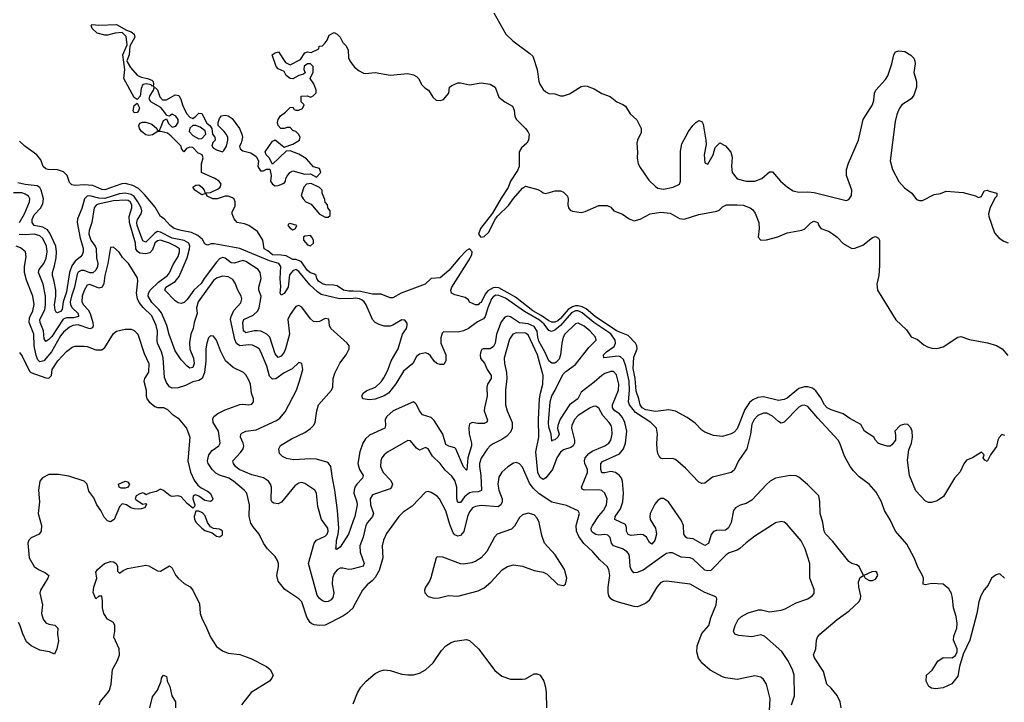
# Model space of a CAD drawing. Header units: inches. Extents: x 2001573 to 2220545, y 644482 to 846830.
# Tile 153 of 256: x 2077732 to 2084426, y 683246 to 687889. Entities that reach past the tile are written whole.
import ezdxf

# ---------------------------------------------------------------- set-up
doc = ezdxf.new("R2010")
doc.units = ezdxf.units.IN
doc.header["$MEASUREMENT"] = 0
doc.layers.add('C0678', color=7, linetype='Continuous')
doc.layers.add('C0688', color=7, linetype='Continuous')

msp = doc.modelspace()

# ---------------------------------------------------------------- linework, layer by layer
at = {"layer": 'C0678', "color": 5}
for points, elevation in [([(2078630, 687438), (2078625.6, 687445.6), (2078592.9, 687452.9), (2078570, 687449), (2078559, 687421), (2078550.4, 687369.6), (2078530, 687346), (2078510, 687359), (2078440.9, 687490), (2078446, 687550), (2078433.2, 687650), (2078462.7, 687717.3), (2078455.5, 687775.5), (2078430, 687802), (2078382, 687798), (2078330, 687784), (2078310, 687784), (2078258, 687798), (2078224, 687830), (2078218, 687850), (2078224, 687856), (2078270, 687851), (2078390, 687856), (2078458, 687818), (2078490, 687806), (2078511.3, 687790), (2078514, 687770), (2078481, 687710), (2078475.5, 687650), (2078461, 687610), (2078462.8, 687602.8), (2078484.7, 687564.7), (2078531.5, 687511.6), (2078557.6, 687497.6), (2078602, 687490), (2078630, 687477.3), (2078638.8, 687470), (2078642, 687450), (2078639.6, 687440.4)], 260), ([(2078510, 687255.3), (2078503.7, 687270), (2078510, 687304.7), (2078530, 687322), (2078546.8, 687290), (2078540.7, 687270), (2078530, 687257.2)], 260), ([(2078930, 687169.3), (2078910, 687169.2), (2078888.1, 687151.9), (2078884.9, 687130), (2078910, 687100.7), (2078950, 687078.8), (2078970, 687081), (2078998, 687110), (2078993.6, 687133.6), (2078958.4, 687158.4)], 260), ([(2079714.6, 686774.6), (2079682, 686770), (2079664.7, 686750), (2079646.8, 686693.2), (2079658.8, 686670), (2079678, 686650), (2079714.4, 686634.4), (2079767.3, 686570), (2079810, 686545.5), (2079830, 686546), (2079842, 686558), (2079842, 686590), (2079828, 686610), (2079826, 686630), (2079808.4, 686648.4), (2079807.3, 686667.3), (2079788.4, 686708.4), (2079788, 686730), (2079770, 686748)], 260), ([(2079570, 686504), (2079560.7, 686499.3), (2079556, 686490), (2079570, 686471.3), (2079590, 686461), (2079608, 686470), (2079615.3, 686490)], 260), ([(2079710, 686422), (2079670, 686418), (2079662, 686410), (2079661, 686390), (2079690, 686358), (2079710, 686351.3), (2079728.7, 686370), (2079728.7, 686390), (2079719, 686410)], 260), ([(2078450, 684702.2), (2078423.2, 684703.2), (2078408.4, 684710), (2078405.1, 684730), (2078449.9, 684750.1), (2078465.4, 684745.4), (2078479.3, 684730), (2078470, 684709.1)], 380), ([(2078950, 684546.6), (2078930, 684546), (2078919.2, 684510), (2078921.1, 684490), (2078932.6, 684470), (2078970, 684430.3), (2078990, 684414.9), (2079039.9, 684399.9), (2079070, 684376.4), (2079090, 684372), (2079110, 684386.4), (2079110.7, 684410), (2079098.9, 684418.9), (2079090, 684424.7), (2079049.4, 684429.4), (2079030, 684440.7), (2079009.8, 684469.8), (2078993.7, 684513.7), (2078975.4, 684535.4)], 380)]:
    msp.add_lwpolyline(points, close=True, dxfattribs=dict(at, elevation=elevation))
for points, elevation in [([(2080000, 686042.8), (2079970, 686043.7), (2079934, 686050), (2079890, 686079), (2079864.7, 686084.7), (2079813.2, 686086.8), (2079790, 686093.1), (2079763.1, 686110), (2079751.5, 686130), (2079748.5, 686148.5), (2079737.4, 686157.4), (2079710, 686167), (2079690, 686183.4), (2079645.5, 686245.5), (2079610, 686257.4), (2079590, 686257.2), (2079543.3, 686283.3), (2079510, 686288.6), (2079450, 686289.1), (2079418.2, 686318.2), (2079394, 686330), (2079385.2, 686390), (2079349.4, 686449.4), (2079289.5, 686489.5), (2079260.2, 686500.2), (2079210, 686509.2), (2079190, 686535.3), (2079176, 686570), (2079176.5, 686583.5), (2079198, 686622), (2079198, 686650), (2079190, 686668.7), (2079178.6, 686678.6), (2079150, 686689.2), (2079130, 686689.2), (2079074, 686670), (2079046, 686670), (2079006, 686690), (2079002, 686702), (2078990, 686706), (2078970, 686699), (2078924, 686730), (2078909.3, 686750.7), (2078930, 686764.7), (2078950, 686766), (2078970.6, 686750.6), (2078986, 686730), (2078992, 686712), (2079030, 686714.8), (2079082, 686738), (2079095.3, 686750), (2079102, 686770), (2079089, 686790), (2079059, 686810), (2078968, 686850), (2078968.9, 686908.9), (2078979.3, 686950), (2078973.2, 686970), (2078943, 686983), (2078910, 687020.7), (2078890, 687021.6), (2078866.4, 687013.6), (2078848, 686990), (2078832.9, 687012.9), (2078829.4, 687030), (2078760.1, 687100.1), (2078736.9, 687116.9), (2078691.1, 687128.9), (2078671.1, 687128.9), (2078634.6, 687105.4), (2078610, 687100.9), (2078590, 687106), (2078559.3, 687130), (2078546.6, 687150), (2078542.7, 687170), (2078550, 687184.7), (2078567, 687193), (2078590, 687193.4), (2078630, 687179.1), (2078664.7, 687150), (2078670, 687134), (2078682, 687138), (2078690, 687152), (2078710, 687204.7), (2078730, 687214), (2078743.4, 687183.4), (2078770, 687158), (2078794.2, 687165.8), (2078809.4, 687190), (2078809.3, 687210), (2078793.6, 687233.6), (2078770, 687246), (2078750, 687234), (2078730, 687238), (2078725.2, 687250), (2078691.5, 687291.5), (2078623.7, 687330), (2078612, 687350), (2078616.2, 687370), (2078641.2, 687410), (2078646, 687426), (2078642, 687438), (2078670, 687412), (2078684.7, 687364.7), (2078704.1, 687344.1), (2078730, 687344.9), (2078790, 687378.8), (2078813.7, 687373.7), (2078828.1, 687348.1), (2078838.4, 687310), (2078854.4, 687274.4), (2078868.2, 687248.2), (2078890, 687226.8), (2078910, 687218), (2078928, 687230), (2078950, 687254), (2078970, 687252), (2079005.2, 687185.2), (2079024.7, 687170), (2079038, 687150), (2079042, 687110), (2079058, 687090), (2079062, 687070), (2079046.4, 687053.6), (2079038.8, 687030), (2079050, 687016), (2079070, 687004.9), (2079110, 686991.3), (2079120.2, 686999.8), (2079139, 687030), (2079148, 687070), (2079148, 687090), (2079135.3, 687110), (2079122, 687130), (2079082, 687170), (2079081.2, 687190), (2079090, 687218), (2079105.1, 687234.9), (2079130, 687240.5), (2079150, 687236.3), (2079177, 687217), (2079226.8, 687150), (2079242.8, 687110), (2079246.8, 687090), (2079237.3, 687050), (2079227.3, 687030), (2079231, 687010), (2079250, 686997.3), (2079304, 686984), (2079339.3, 686959.3), (2079356, 686930), (2079352, 686890), (2079370, 686862), (2079390, 686862), (2079410, 686872), (2079432.7, 686872.7), (2079442, 686830), (2079438, 686790), (2079451.3, 686770), (2079470, 686758.8), (2079490, 686760.7), (2079530, 686778), (2079539, 686790), (2079541.2, 686810), (2079550, 686824.7), (2079569.5, 686850.5), (2079590, 686861), (2079670, 686838.8), (2079710, 686841), (2079750, 686818), (2079779, 686850), (2079770, 686878), (2079729.1, 686889.1), (2079683.1, 686943.1), (2079630, 686974), (2079570, 686998), (2079544.7, 686995.3), (2079450, 686906), (2079428.9, 686948.9), (2079408, 686970), (2079402, 686990), (2079450, 687062), (2079466, 687070), (2079470, 687071.3), (2079530, 687022), (2079590, 687042), (2079635.3, 687070), (2079638, 687090), (2079628, 687110), (2079608.9, 687128.9), (2079590, 687135.3), (2079570, 687155.3), (2079550, 687155.3), (2079530, 687148.7), (2079508, 687150), (2079489.2, 687169.2), (2079484, 687190), (2079489.2, 687210.8), (2079505.2, 687234.8), (2079540.4, 687259.6), (2079570, 687292), (2079590, 687294), (2079598, 687278), (2079610, 687274), (2079630, 687274), (2079654.6, 687285.4), (2079666, 687310), (2079646, 687330), (2079646, 687370), (2079690, 687371.3), (2079710, 687362), (2079728.4, 687371.6), (2079747.3, 687392.7), (2079748, 687410), (2079732.9, 687452.9), (2079706, 687490), (2079728, 687532), (2079728, 687570), (2079710, 687588), (2079690, 687588), (2079666, 687574), (2079664.7, 687550), (2079672, 687528), (2079662, 687518), (2079630, 687508.7), (2079590, 687488), (2079570, 687488.7), (2079544, 687510), (2079530, 687538), (2079490, 687555.3), (2079475.3, 687570), (2079448.7, 687650), (2079470, 687664.7), (2079491.3, 687671.3), (2079538.8, 687598.8), (2079570, 687582), (2079640.4, 687619.6), (2079670, 687664.7), (2079690, 687670.8), (2079713.6, 687666.4), (2079766, 687690), (2079768, 687710), (2079790, 687712), (2079810, 687732), (2079822, 687750), (2079835.3, 687784.7), (2079870, 687802), (2079890, 687791.3), (2079911.3, 687770), (2079930, 687734), (2079950, 687714), (2079964.5, 687684.5), (2079967.7, 687630), (2079975.8, 687610), (2080000, 687577.4)], 260), ([(2080000, 685993.6), (2079907.1, 685990), (2079781.2, 686021.2), (2079757.4, 686037.4), (2079705.9, 686085.9), (2079630, 686176.5), (2079610, 686189.2), (2079590, 686181.9), (2079566.4, 686153.6), (2079556.6, 686070), (2079530, 686027.8), (2079510, 686014.6), (2079502.6, 686030), (2079508.5, 686071.5), (2079503.5, 686130), (2079507.6, 686210), (2079493.2, 686230), (2079430, 686248.9), (2079230, 686333.3), (2079054.5, 686365.5), (2079034.1, 686365.9), (2079010, 686356.2), (2078990, 686365.1), (2078974.6, 686394.6), (2078942.6, 686422.6), (2078900.9, 686440.9), (2078830, 686454.9), (2078783.2, 686470), (2078755.1, 686490), (2078715.2, 686535.2), (2078689.8, 686550), (2078654.4, 686614.4), (2078581.5, 686701.5), (2078540.2, 686740.2), (2078501.4, 686761.4), (2078450, 686774.1), (2078426.3, 686773.7), (2078310, 686733.2), (2078290, 686734.9), (2078230, 686760.7), (2078170, 686766.2), (2078110, 686761), (2078086.3, 686766.3), (2078070, 686782.7), (2078055.8, 686830), (2078030, 686855), (2077990, 686868.6), (2077926, 686870), (2077910, 686875), (2077891.1, 686890), (2077875.4, 686935.4), (2077849.7, 686969.7), (2077767.2, 687030), (2077730, 687063)], 280), ([(2080000, 684480.2), (2079967.8, 684390), (2079910, 684301.3), (2079885.3, 684285.3), (2079879.3, 684290), (2079883.6, 684296.4), (2079886.9, 684346.9), (2079898, 684390), (2079902.3, 684430), (2079893, 684550), (2079875.4, 684690), (2079858.3, 684770), (2079848.2, 684850), (2079832.1, 684872.1), (2079819.6, 684879.6), (2079750, 684899.5), (2079710, 684902.9), (2079595.9, 684895.9), (2079545.6, 684905.6), (2079518.5, 684918.5), (2079499.1, 684939.1), (2079492.9, 684970), (2079506.2, 684993.8), (2079581.2, 685038.8), (2079670, 685080.7), (2079710, 685109.6), (2079729.9, 685130), (2079739.9, 685150), (2079752.1, 685230), (2079764.7, 685270), (2079853, 685370), (2079861.1, 685390), (2079864, 685450), (2079873.7, 685486.3), (2079907.8, 685552.2), (2079951.1, 685610), (2079972.8, 685650), (2079971.2, 685670), (2079958.9, 685690), (2079848.6, 685788.6), (2079838.4, 685810), (2079833.3, 685853.3), (2079810, 685857.6), (2079770, 685836.4), (2079750, 685833.7), (2079730, 685837.7), (2079710, 685853.9), (2079650, 685933.5), (2079630, 685946.2), (2079610, 685937.6), (2079570, 685883.8), (2079556, 685850), (2079566.4, 685750), (2079539.1, 685650), (2079530, 685628), (2079510, 685600.2), (2079490, 685592.5), (2079470, 685615.6), (2079432.5, 685730), (2079412.4, 685750), (2079370.8, 685770), (2079350, 685773.9), (2079326.4, 685773.6), (2079270, 685760.2), (2079254.2, 685774.2), (2079249.5, 685830), (2079256.3, 685850), (2079319.8, 685880.2), (2079350.2, 685909.8), (2079360.3, 685930), (2079372.6, 685992.6), (2079372.8, 686010), (2079358.9, 686050), (2079357.7, 686070), (2079373.1, 686130), (2079366.6, 686170), (2079352.4, 686190), (2079270, 686245.6), (2079249.1, 686250.8), (2079190, 686232.4), (2079170, 686236.2), (2079130, 686267.1), (2079110, 686272.8), (2079090, 686261.8), (2079070, 686239.5), (2078986.7, 686130), (2078965.7, 686094.3), (2078916, 686050), (2078870, 685985.7), (2078850, 685965.1), (2078830, 685959.8), (2078810, 685964.2), (2078790, 685976.2), (2078719.3, 686050), (2078725.5, 686070), (2078790, 686108.3), (2078817.4, 686142.6), (2078871.6, 686270), (2078887.7, 686330), (2078889.7, 686350), (2078881.9, 686370), (2078850, 686387.2), (2078770, 686404.2), (2078690, 686444.8), (2078670, 686448.9), (2078650, 686437.8), (2078590, 686377.3), (2078570, 686386.3), (2078531.3, 686490), (2078528, 686510), (2078532.7, 686530), (2078558.9, 686570), (2078562.8, 686590), (2078557.5, 686610), (2078536.6, 686650), (2078510, 686686.3), (2078490, 686700.1), (2078450, 686709), (2078410, 686704), (2078310, 686672.4), (2078270, 686674.7), (2078209.1, 686690.9), (2078190, 686688.1), (2078171.9, 686670), (2078155.6, 686604.4), (2078125.6, 686534.4), (2078123.1, 686510), (2078142.4, 686402.4), (2078164.8, 686335.2), (2078164, 686310), (2078156.5, 686290), (2078144.6, 686275.4), (2078110, 686247.7), (2078085.7, 686214.3), (2078071.2, 686170), (2078050, 686038.5), (2078028.3, 685970), (2078021.6, 685918.4), (2078010, 685904.5), (2077990, 685895.9), (2077980.6, 685900.6), (2077972.8, 685912.8), (2077968.5, 685950), (2077978.1, 686010), (2077977, 686050), (2077967.7, 686107.7), (2077954.7, 686150), (2077955.1, 686170), (2077970, 686215.3), (2077980.2, 686270), (2077981.8, 686310), (2077977, 686350), (2077936.9, 686436.9), (2077920.3, 686460.3), (2077890, 686478.1), (2077830.4, 686490.4), (2077816.2, 686510), (2077818.1, 686530), (2077830, 686561.8), (2077873.3, 686606.7), (2077890, 686636.9), (2077893.1, 686670), (2077878.3, 686730), (2077868.7, 686748.7), (2077850, 686760.3), (2077769, 686769), (2077720.2, 686780.2)], 320), ([(2077731.9, 686510), (2077764, 686570), (2077798.6, 686650), (2077801.7, 686670), (2077792.4, 686690), (2077770, 686703.2), (2077750, 686711), (2077690, 686712.3)], 340), ([(2080000, 684154.3), (2079990, 684151.7), (2079970, 684150.6), (2079930, 684159.8), (2079910, 684158.9), (2079890, 684147.6), (2079870, 684123), (2079858.7, 684090), (2079857.6, 684050), (2079867.3, 683990), (2079860.4, 683959.6), (2079850, 683944.4), (2079830, 683932), (2079810, 683930.8), (2079790, 683937.8), (2079770, 683952.2), (2079755.3, 683975.3), (2079696.5, 684190), (2079733.8, 684330), (2079749.9, 684350.1), (2079810, 684377.5), (2079823, 684390), (2079830.3, 684410), (2079826.2, 684430), (2079784.1, 684490), (2079758.6, 684578.6), (2079750.6, 684670), (2079739.3, 684690), (2079670, 684734.6), (2079650, 684740.8), (2079630, 684737.8), (2079601.8, 684718.2), (2079512.7, 684607.3), (2079490, 684597), (2079460, 684600), (2079447.6, 684607.6), (2079442.3, 684622.3), (2079443.7, 684710), (2079438.3, 684730), (2079424.3, 684750), (2079390, 684773.5), (2079310, 684793.7), (2079224.2, 684830), (2079198.9, 684850), (2079185.4, 684870), (2079181.3, 684890), (2079234.3, 684945.7), (2079250.7, 684970), (2079255.5, 684990), (2079252.3, 685010), (2079233.3, 685050), (2079236, 685070), (2079243, 685077), (2079269.9, 685090.1), (2079339.9, 685100.1), (2079477.2, 685162.9), (2079500.9, 685179.1), (2079537.1, 685222.9), (2079613.1, 685370), (2079635, 685430), (2079656.1, 685510), (2079650.7, 685550.7), (2079630, 685556.9), (2079584.9, 685515.1), (2079530, 685487.2), (2079472.7, 685447.3), (2079450, 685445), (2079430, 685464), (2079411.8, 685531.8), (2079372.7, 685630), (2079359.8, 685650), (2079342.9, 685662.9), (2079314.8, 685674.8), (2079290, 685677.1), (2079230, 685671.7), (2079206.3, 685686.3), (2079194.9, 685715), (2079165.9, 685850), (2079169.5, 685870.4), (2079188, 685912), (2079236.1, 685963.9), (2079242.9, 685990), (2079238, 686010), (2079214.8, 686050), (2079197.4, 686097.4), (2079181.6, 686121.6), (2079150, 686139.8), (2079110, 686145.3), (2079070, 686132.3), (2079050, 686115.8), (2078944.6, 685970), (2078935.4, 685930), (2078939.9, 685890), (2078918.9, 685830), (2078911, 685789), (2078895.3, 685750), (2078886, 685694), (2078888.1, 685648.1), (2078913.1, 685586.9), (2078919.1, 685550), (2078910, 685523.7), (2078890, 685519.8), (2078870, 685533.3), (2078830, 685576.8), (2078790, 685636.4), (2078749, 685749), (2078733.7, 685810), (2078695.5, 685895.5), (2078678.5, 685918.5), (2078630, 685965.7), (2078606.5, 686010), (2078607.5, 686030), (2078619.2, 686050), (2078674.9, 686105.1), (2078737.9, 686150), (2078750, 686167.3), (2078775.4, 686224.6), (2078810, 686278), (2078818.8, 686310), (2078818.1, 686330), (2078792.1, 686350), (2078750.5, 686370), (2078690, 686390.9), (2078670, 686386), (2078652, 686370), (2078635.8, 686324.2), (2078617.1, 686302.9), (2078590, 686296.8), (2078570, 686298.3), (2078550, 686302.3), (2078532.3, 686312.3), (2078522.9, 686330), (2078520.5, 686370), (2078479, 686510), (2078476.5, 686550), (2078494.5, 686610), (2078493.6, 686630), (2078483.2, 686650), (2078470, 686659.2), (2078450, 686662.2), (2078370, 686657.8), (2078265.6, 686634.4), (2078252.1, 686627.9), (2078239.1, 686610), (2078222, 686510), (2078204.4, 686455.6), (2078202.4, 686430), (2078215.9, 686390), (2078246.4, 686350), (2078253.1, 686333.1), (2078255.3, 686270), (2078263.7, 686230), (2078261.2, 686210), (2078250, 686186.3), (2078230, 686166.9), (2078210, 686168.5), (2078170, 686183.3), (2078150, 686183), (2078130, 686171.3), (2078122.6, 686157.4), (2078105.7, 686070), (2078084.9, 686010), (2078076.2, 685970), (2078078.3, 685950), (2078089.4, 685929.4), (2078130.6, 685890), (2078131, 685870), (2078098, 685862), (2078050, 685861.2), (2078027.3, 685852.7), (2077950, 685735.1), (2077930, 685713.1), (2077910, 685701.5), (2077898.1, 685718.1), (2077894.1, 685774.1), (2077870.4, 685830), (2077869.5, 685850), (2077903.4, 685916.6), (2077908.1, 685950), (2077907.6, 686010), (2077892.7, 686090), (2077860.2, 686170), (2077864.9, 686190), (2077896, 686230), (2077911.5, 686268.4), (2077919.5, 686310), (2077914.4, 686350), (2077890, 686401), (2077870, 686419.9), (2077830, 686429.9), (2077770, 686425.1), (2077729.4, 686429.4)], 340), ([(2080000, 683892.6), (2079998.6, 683890), (2079956.2, 683850), (2079930, 683831.9), (2079810, 683772.3), (2079770.8, 683769.2), (2079733.2, 683773.2), (2079719.4, 683779.4), (2079706.2, 683790), (2079685.5, 683825.5), (2079650, 683930.8), (2079630, 683951.3), (2079533.8, 684013.8), (2079489, 684070), (2079480.2, 684110), (2079490.7, 684170), (2079491.5, 684190), (2079485.8, 684210), (2079470, 684237.4), (2079417, 684290), (2079389.4, 684330), (2079359.6, 684390), (2079319.1, 684439.1), (2079304.8, 684464.8), (2079293.3, 684510), (2079295, 684590), (2079275.8, 684670), (2079258.3, 684690), (2079186.6, 684750), (2079153.8, 684770), (2079090, 684791.2), (2079065.5, 684805.5), (2079040.2, 684830), (2079014.6, 684870), (2079009.9, 684890), (2079018.3, 684930), (2079041, 684959), (2079086, 684990), (2079095, 685010), (2079084.4, 685090), (2079047.3, 685150), (2079044.8, 685175.2), (2079052.8, 685190), (2079078.3, 685210), (2079130, 685236.3), (2079230, 685271.6), (2079250, 685274.9), (2079290, 685270.4), (2079310, 685274), (2079320.7, 685290), (2079321.6, 685310), (2079307.1, 685350), (2079302.4, 685410), (2079290, 685437.6), (2079270, 685473.3), (2079253.3, 685490), (2079183.7, 685523.7), (2079131, 685570), (2079097, 685637), (2079070, 685709.6), (2079050, 685736.2), (2079030, 685739.5), (2079015.1, 685724.9), (2079004, 685690), (2078997.3, 685650), (2078997.6, 685570), (2078989.3, 685490), (2078971.8, 685448.2), (2078950, 685434.6), (2078910, 685425.2), (2078859.1, 685400.9), (2078810, 685385.8), (2078770, 685383.6), (2078750, 685393.3), (2078730, 685421), (2078715.8, 685455.8), (2078708.1, 685590), (2078696.2, 685630), (2078669.9, 685690), (2078666, 685710), (2078668.2, 685770), (2078659.6, 685810), (2078630, 685875.5), (2078570.9, 685930.9), (2078544.9, 685964.9), (2078532.3, 685990), (2078527.2, 686030), (2078535.7, 686110), (2078533.2, 686133.2), (2078471, 686230), (2078431.9, 686271.9), (2078407.9, 686307.9), (2078370, 686341.2), (2078350, 686339), (2078331.5, 686230), (2078310.1, 686150), (2078304.3, 686095.7), (2078292.8, 686070), (2078270, 686063.1), (2078210, 686088.9), (2078190, 686083.5), (2078170, 686047.8), (2078157.9, 686010), (2078153.9, 685970), (2078165.9, 685950), (2078196.8, 685916.8), (2078210.3, 685890.3), (2078229.3, 685830), (2078232.5, 685807.5), (2078227.6, 685792.4), (2078210, 685787.8), (2078130, 685812.8), (2078094, 685810), (2078070, 685798.3), (2078030, 685763.1), (2078010, 685738.6), (2077949.3, 685630), (2077895.9, 685570), (2077870, 685562.3), (2077855.3, 685575.3), (2077844.6, 685604.6), (2077829.6, 685670), (2077828.7, 685750), (2077796.9, 685830), (2077799.6, 685860.4), (2077821.6, 685910), (2077831.1, 685951.1), (2077821.9, 686010), (2077777.8, 686117.8), (2077764.1, 686170), (2077765, 686210), (2077776.8, 686276.8), (2077771.5, 686310), (2077737.4, 686337.4), (2077709.1, 686349.1)], 360), ([(2077730, 685626.6), (2077750, 685600.9), (2077798.7, 685498.7), (2077807.3, 685490), (2077910, 685452.6), (2077930, 685451.3), (2077948.7, 685470), (2077954, 685510), (2077991, 685570), (2078050, 685633.3), (2078090, 685663.1), (2078110, 685668.4), (2078170, 685669.8), (2078190, 685666.8), (2078250, 685644.1), (2078290, 685643.1), (2078310, 685658.7), (2078370, 685755.1), (2078390, 685771.6), (2078450, 685783.7), (2078490, 685783.7), (2078510, 685775.1), (2078535.1, 685750), (2078578.4, 685618.4), (2078609.8, 685550), (2078607.3, 685492.7), (2078580.5, 685450), (2078576.9, 685430), (2078591, 685370), (2078591.1, 685330), (2078596.9, 685310), (2078612.6, 685290), (2078650, 685257.6), (2078670, 685251.8), (2078710, 685252.3), (2078737.2, 685237.2), (2078770, 685206.6), (2078810, 685178), (2078866.9, 685110), (2078889.8, 685049.7), (2078876.4, 684890), (2078892.5, 684812.5), (2078918.5, 684758.5), (2078943.3, 684723.3), (2078965.1, 684705.1), (2079010, 684683.5), (2079030, 684666.3), (2079046, 684630), (2079041.3, 684618.7), (2079028.5, 684611.6), (2078990, 684618.8), (2078950, 684648.5), (2078930, 684658), (2078923.6, 684656.4), (2078912.1, 684647.9), (2078909.6, 684630), (2078922.9, 684590), (2078921.2, 684578.8), (2078910, 684568), (2078870, 684598), (2078830, 684644.9), (2078810, 684650.3), (2078770, 684645.3), (2078754.8, 684650), (2078710, 684686.4), (2078690, 684697.1), (2078659.5, 684680.5), (2078615.3, 684670), (2078590, 684658), (2078585.2, 684665.2), (2078570, 684670.4), (2078550, 684664.9), (2078525.1, 684650), (2078517, 684630), (2078523.5, 684623.5), (2078570, 684595.1), (2078590, 684598), (2078593.6, 684593.6), (2078582, 684570), (2078550, 684561.3), (2078510, 684562), (2078486.8, 684570), (2078458, 684590), (2078430, 684595.5), (2078410, 684576.3), (2078373.7, 684490), (2078350, 684474.4), (2078330, 684480.5), (2078306.2, 684506.2), (2078284, 684550), (2078256.9, 684590), (2078237.4, 684637.4), (2078203.1, 684683.1), (2078190, 684731.3), (2078170.6, 684750.6), (2078065.4, 684785.4), (2077996.5, 684796.5), (2077930, 684794.9), (2077886.8, 684773.2), (2077869.7, 684750), (2077860.5, 684690), (2077867.9, 684610), (2077857.6, 684530), (2077880.5, 684450), (2077878, 684410), (2077865.2, 684390), (2077810, 684366), (2077794, 684350), (2077786.6, 684330), (2077797.6, 684230), (2077829.8, 684170), (2077859.6, 684150), (2077907.2, 684127.2), (2077929.7, 684110), (2077923.8, 684090), (2077873, 684010), (2077869.6, 683989.6), (2077887, 683910), (2077881.3, 683850), (2077891.1, 683811.1), (2077910, 683786.6), (2077930, 683777.6), (2077971, 683771), (2077992, 683750), (2077989.4, 683709.4), (2077995.5, 683664.5), (2077984, 683610), (2077970, 683574), (2077934, 683590), (2077870, 683602), (2077850, 683610.4), (2077810.3, 683630.3), (2077778.4, 683658.4), (2077752.8, 683712.8), (2077734, 683774), (2077724, 683790)], 380), ([(2078276, 683230), (2078279.1, 683250), (2078330, 683308.1), (2078342.1, 683330), (2078353.5, 683370), (2078362.8, 683470), (2078398, 683530), (2078411.4, 683570), (2078408.2, 683610), (2078371.3, 683690), (2078379.1, 683730), (2078379.8, 683770), (2078369.7, 683789.7), (2078330, 683811.5), (2078305.1, 683850), (2078295.4, 683890), (2078296.2, 683936.2), (2078290, 683968), (2078270, 683968.7), (2078250, 683949.2), (2078232.3, 683992.3), (2078236.3, 684030), (2078257.2, 684090), (2078250, 684131.3), (2078261.2, 684150), (2078309.2, 684190), (2078350, 684204.9), (2078370, 684201.3), (2078387.7, 684190), (2078397.3, 684170), (2078398, 684138), (2078410, 684124.7), (2078436.5, 684143.5), (2078464.1, 684155.9), (2078590, 684179.5), (2078610, 684174), (2078670, 684141), (2078690, 684138.8), (2078750, 684174.8), (2078758, 684170), (2078770, 684158), (2078793, 684110), (2078810, 684090.6), (2078850, 684054.9), (2078891.4, 684031.4), (2078910.3, 684010.3), (2078955.8, 683915.8), (2078960.3, 683850), (2078971.7, 683811.7), (2078994.4, 683770), (2079028.4, 683690), (2079070, 683625.5), (2079110, 683597.1), (2079150, 683580.5), (2079230, 683572.2), (2079303.6, 683543.6), (2079411, 683490), (2079434.8, 683470), (2079454.8, 683430), (2079446.8, 683410), (2079430.8, 683390), (2079306.6, 683313.4), (2079239.1, 683230)], 360), ([(2078616.2, 683210), (2078635.3, 683284.7), (2078669.3, 683330), (2078694, 683390), (2078697.2, 683410), (2078710, 683430.4), (2078730, 683421), (2078733.5, 683413.5), (2078734, 683390), (2078752.9, 683352.9), (2078766.7, 683290), (2078790.6, 683250), (2078790.6, 683210)], 340)]:
    msp.add_lwpolyline(points, dxfattribs=dict(at, elevation=elevation))
at = {"layer": 'C0688', "color": 5}
for points, elevation in [([(2080955.6, 687935.6), (2081036.5, 687790), (2081084.6, 687744.6), (2081200.5, 687660.5), (2081220.2, 687640.2), (2081249.3, 687550), (2081261.8, 687470), (2081268.7, 687451.3), (2081290, 687414.9), (2081310, 687398), (2081330, 687388), (2081370, 687384.9), (2081410, 687371.8), (2081430, 687371.3), (2081470, 687384.8), (2081550, 687435.1), (2081570, 687439.4), (2081590, 687436.8), (2081638.4, 687418.4), (2081690, 687387.2), (2081745.9, 687365.9), (2081791, 687330), (2081833, 687313), (2081850, 687301), (2081881.6, 687250), (2081928.7, 687208.7), (2081956.4, 687150), (2081958.3, 687121.7), (2081932.2, 687070), (2081927.7, 687050), (2081931.7, 686988.3), (2081929, 686949), (2081936.5, 686910), (2081950, 686883.8), (2082010, 686798), (2082053.7, 686753.7), (2082070, 686743.7), (2082110, 686735.8), (2082174, 686750), (2082217, 686770), (2082224.2, 686790), (2082224.4, 686995.6), (2082234, 687046), (2082279, 687130), (2082309.2, 687170), (2082330, 687190.7), (2082350, 687202.8), (2082370, 687196), (2082378, 687178), (2082398, 687070), (2082399.3, 687040.7), (2082384.6, 686970), (2082390, 686916), (2082410, 686906.8), (2082446.6, 686970), (2082460.2, 687019.8), (2082491.1, 687051.1), (2082530, 687031.3), (2082567.5, 686987.5), (2082575.2, 686955.2), (2082571.8, 686890), (2082577, 686850), (2082610, 686806.9), (2082670, 686790.2), (2082730, 686791.1), (2082777.4, 686810), (2082830, 686855.3), (2082850, 686854.4), (2082905, 686790), (2082951.1, 686750), (2082990, 686725.1), (2083030, 686717), (2083090, 686718.6), (2083134.4, 686714.4), (2083350, 686660.2), (2083370, 686666.7), (2083386.9, 686693.1), (2083389.9, 686730), (2083352.2, 686830), (2083353.4, 686870), (2083366.2, 686913.8), (2083434.1, 687070), (2083465.8, 687210), (2083529.4, 687310.6), (2083539, 687341), (2083544.5, 687390), (2083553.1, 687410), (2083618.1, 687481.9), (2083633.3, 687506.7), (2083662.4, 687590), (2083675.8, 687650), (2083685.6, 687670), (2083710, 687677.2), (2083750, 687673.6), (2083790, 687648.7), (2083810, 687628.4), (2083817.7, 687610), (2083820.6, 687590), (2083810.1, 687530), (2083828.3, 687470), (2083828.3, 687430), (2083810, 687375.8), (2083792.7, 687350), (2083730.1, 687309.9), (2083713.3, 687286.7), (2083695.4, 687244.6), (2083684.2, 687195.8), (2083650.9, 686930), (2083665.7, 686870), (2083710, 686788.9), (2083746.6, 686746.6), (2083798, 686710), (2083830, 686666.8), (2083850, 686658.8), (2083870, 686660.7), (2083950, 686700.5), (2083992.1, 686707.9), (2084030, 686722.8), (2084145.6, 686714.4), (2084230.4, 686690.4), (2084250, 686680.7), (2084270, 686686), (2084290, 686724.7), (2084310, 686730.6), (2084322.3, 686722.3), (2084374.8, 686710), (2084374.4, 686690), (2084363.2, 686676.8), (2084329, 686611), (2084319.5, 686570), (2084321.3, 686550), (2084359.9, 686439.9), (2084390, 686404), (2084422.4, 686382.4), (2084452.7, 686372.7)], 280), ([(2080000, 687577.4), (2080007.4, 687567.4), (2080041.2, 687541.2), (2080070, 687525.5), (2080084.1, 687524.1), (2080150, 687530.4), (2080250, 687513.1), (2080370, 687523), (2080410, 687514.9), (2080430, 687504), (2080444, 687490), (2080465.5, 687445.5), (2080485.5, 687425.5), (2080510.4, 687410.4), (2080542, 687362), (2080562.8, 687342.8), (2080590, 687338.8), (2080612.5, 687347.5), (2080649, 687390), (2080654, 687430), (2080670, 687442.8), (2080710, 687458.8), (2080730, 687460.7), (2080790, 687446), (2080870, 687459.5), (2080931, 687450), (2080964, 687430), (2080990, 687362.8), (2081031.3, 687330), (2081081.6, 687301.6), (2081094.7, 687274.7), (2081099, 687230), (2081108.9, 687210), (2081171.8, 687150), (2081187, 687130), (2081194.9, 687110), (2081194.4, 687090), (2081192.1, 687070), (2081181.1, 687050), (2081143.2, 687016.8), (2081127.9, 686990), (2081126.9, 686890), (2081116.8, 686863.2), (2081068.5, 686790), (2081052.3, 686747.7), (2081004.5, 686675.5), (2080946.8, 686573.2), (2080865.4, 686470), (2080851.7, 686430), (2080868.4, 686410), (2080890, 686414.3), (2080918.3, 686441.7), (2080966.2, 686533.8), (2080983.8, 686556.2), (2081054.6, 686625.4), (2081090, 686674), (2081150, 686742.8), (2081170, 686756), (2081253.7, 686733.7), (2081280.7, 686720.7), (2081290, 686711.3), (2081310, 686706.8), (2081373.6, 686726.4), (2081410, 686724.2), (2081430, 686715.6), (2081456.9, 686690), (2081462, 686670), (2081458.9, 686630), (2081463.2, 686610), (2081474.9, 686594.9), (2081490, 686585.9), (2081550, 686578.1), (2081575.6, 686584.4), (2081670, 686626.5), (2081726.4, 686626.4), (2081750, 686614.8), (2081771, 686590), (2081830, 686566.7), (2081876, 686536), (2081910, 686522.2), (2081950, 686533.5), (2082017.4, 686570), (2082090, 686581), (2082154.5, 686574.5), (2082218.1, 686538.1), (2082250, 686531.5), (2082350, 686565.1), (2082472.8, 686587.2), (2082486.5, 686593.5), (2082510, 686616.3), (2082538, 686630), (2082610, 686631.2), (2082650, 686626.9), (2082698.4, 686610), (2082716.1, 686596.1), (2082732.9, 686572.9), (2082756.4, 686510), (2082759.2, 686470), (2082753.6, 686410), (2082770.2, 686390.2), (2082810, 686391.9), (2082886.8, 686413.2), (2082950, 686440.6), (2083050, 686456.9), (2083070, 686467.9), (2083110, 686507), (2083130, 686519.5), (2083157.3, 686510), (2083164.4, 686490), (2083179.1, 686470), (2083230, 686450.4), (2083255.3, 686435.3), (2083289.3, 686409.3), (2083330, 686366.7), (2083390, 686332.4), (2083410, 686335.3), (2083463.3, 686356.7), (2083530, 686408.7), (2083550, 686414.4), (2083570, 686403), (2083576.5, 686390), (2083577.8, 686370), (2083577.3, 686217.3), (2083573, 686150), (2083559.6, 686090), (2083562.8, 686050), (2083687.8, 685847.8), (2083761, 685781), (2083792.9, 685732.9), (2083835, 685715), (2083878.7, 685678.7), (2083904.2, 685664.2), (2083934.4, 685654.4), (2083968, 685652), (2084010, 685664.6), (2084109.1, 685730.9), (2084130, 685735.5), (2084190, 685713.3), (2084310.8, 685690.8), (2084372.6, 685672.6), (2084410.6, 685650.6), (2084450, 685604.6)], 260), ([(2084430, 685060.4), (2084410, 685068.6), (2084390, 685047.6), (2084381.6, 685030), (2084372.8, 684987.2), (2084332.4, 684930), (2084310, 684885.2), (2084293.6, 684893.6), (2084282, 684910), (2084288, 684930), (2084270, 684948), (2084210.8, 684909.2), (2084170, 684892.7), (2084150, 684869), (2084125.3, 684814.7), (2084087, 684770), (2084013.3, 684646.7), (2083970, 684616.2), (2083930, 684605.1), (2083910, 684604.5), (2083890, 684615.1), (2083825.1, 684685.1), (2083781.7, 684790), (2083767.2, 684892.8), (2083777.2, 684962.8), (2083795.3, 685010), (2083801.2, 685050), (2083799.5, 685090), (2083790, 685113.2), (2083770, 685135.1), (2083750, 685138.9), (2083719.1, 685130), (2083680.7, 685090), (2083686.4, 685066.4), (2083686, 685030), (2083662.5, 684997.5), (2083650, 684989.3), (2083630, 684989.2), (2083583.3, 685003.3), (2083568.7, 685010), (2083550, 685028.7), (2083538, 685050), (2083475.3, 685090), (2083450, 685135.3), (2083376.3, 685176.3), (2083329.7, 685209.7), (2083250, 685235.4), (2083222, 685250), (2083203.1, 685270), (2083177.7, 685317.7), (2083144.5, 685364.5), (2083122.5, 685382.5), (2083090, 685392), (2083068.7, 685391.3), (2083030, 685380.1), (2082950, 685315.6), (2082930, 685306), (2082890, 685299.9), (2082790, 685323.4), (2082750, 685318.7), (2082715.4, 685304.6), (2082694, 685286), (2082661.8, 685238.2), (2082610, 685106.3), (2082590, 685084.2), (2082570, 685072), (2082510, 685055.1), (2082450, 685060.9), (2082390, 685084.5), (2082370, 685098), (2082324.4, 685144.4), (2082270, 685183.6), (2082190, 685226), (2082144.9, 685235.1), (2082055.6, 685224.4), (2081990, 685235.3), (2081963.2, 685250), (2081950, 685268.9), (2081941.4, 685310), (2081922.8, 685362.8), (2081915.8, 685450), (2081902, 685518), (2081907.1, 685592.9), (2081929.7, 685650), (2081928.3, 685670), (2081919.7, 685690), (2081870, 685740.5), (2081790, 685772), (2081645.5, 685870), (2081583, 685923), (2081556.4, 685936.4), (2081530, 685942.5), (2081510, 685942.6), (2081490, 685936.2), (2081460.8, 685919.2), (2081410, 685856.9), (2081390, 685840.3), (2081370, 685832.5), (2081350, 685832.5), (2081330, 685840.5), (2081278.5, 685878.5), (2081220.2, 685910), (2081102.3, 686002.3), (2080990, 686064.6), (2080970, 686068.3), (2080950, 686065.6), (2080915.3, 686044.7), (2080896.4, 686023.6), (2080870, 685966), (2080858.9, 685961.1), (2080849.5, 685949.5), (2080830, 685949), (2080790, 685969.2), (2080784, 685984), (2080760.2, 686000.2), (2080690, 686017.4), (2080668.8, 686028.8), (2080664, 686050), (2080669.8, 686070), (2080784.2, 686250), (2080805.3, 686290), (2080808.4, 686310), (2080790, 686329.7), (2080770, 686319.2), (2080722.6, 686270), (2080650, 686182.9), (2080590, 686134), (2080530, 686129.2), (2080488.4, 686091.6), (2080324.7, 686030), (2080270, 685997.2), (2080250, 685997.2), (2080190, 686023.6), (2080130, 686023.1), (2080050, 686041.3), (2080000, 686042.8)], 260), ([(2084427, 684090), (2084397, 684117), (2084390, 684121.3), (2084370, 684113.7), (2084338, 684090), (2084317, 684043), (2084288.9, 684011.1), (2084266.9, 683970), (2084253.1, 683930), (2084239.6, 683850), (2084190.6, 683670), (2084146.2, 683573.8), (2084122, 683490), (2084110, 683424.5), (2084068.9, 683371.1), (2084010, 683344.4), (2083958, 683338), (2083930, 683342.9), (2083913.1, 683353.1), (2083895.8, 683390), (2083897.6, 683430), (2083935.5, 683464.5), (2083974.6, 683525.4), (2084010, 683550.2), (2084072, 683548), (2084094.4, 683565.6), (2084105.8, 683590), (2084106, 683610), (2084080.3, 683670), (2084083.5, 683696.5), (2084102.9, 683750), (2084105.6, 683785.6), (2084099.3, 683830), (2084079.5, 683890), (2084074.2, 683954.2), (2084066.6, 683986.6), (2084050, 684017.2), (2084009.4, 684049.4), (2083930, 684053.6), (2083890, 684044.5), (2083875.3, 684050), (2083875.6, 684090), (2083869.6, 684110), (2083840.5, 684160.5), (2083812.2, 684230), (2083762.3, 684322.3), (2083686.6, 684410), (2083650, 684486.9), (2083610.9, 684550), (2083592, 684610), (2083554.9, 684674.9), (2083506.2, 684730), (2083440.4, 684780.4), (2083400.7, 684820.7), (2083378.5, 684850), (2083340, 684920), (2083308.6, 685008.6), (2083296.9, 685030), (2083158.2, 685178.2), (2083090, 685258.5), (2083066.9, 685266.9), (2083050, 685265.1), (2083030, 685254), (2082930, 685152.8), (2082910, 685144.8), (2082890, 685156.8), (2082850, 685192.9), (2082812.6, 685212.6), (2082790, 685213.2), (2082750, 685196.5), (2082725.1, 685170), (2082710, 685138.7), (2082700.3, 685070), (2082675.8, 684970), (2082618.5, 684890), (2082590, 684825.7), (2082570, 684810.5), (2082441.5, 684778.6), (2082390, 684737.8), (2082370, 684734), (2082350, 684744.6), (2082258.4, 684838.4), (2082190, 684898.5), (2082170, 684905.7), (2082103, 684903), (2082090, 684908), (2082079.8, 684919.8), (2082070, 684939.5), (2082065.2, 684965.2), (2082063.6, 685010), (2082068.7, 685070), (2082061, 685110), (2082022.7, 685150), (2081918.5, 685218.5), (2081878.5, 685270), (2081871.3, 685291.3), (2081877.4, 685370), (2081874.7, 685430), (2081853.8, 685533.8), (2081837.6, 685577.6), (2081817, 685597), (2081801.3, 685601.3), (2081702.4, 685590), (2081702, 685610), (2081721.4, 685630), (2081773.7, 685666.3), (2081783.5, 685690), (2081780.2, 685710), (2081751.8, 685751.8), (2081635.8, 685830), (2081555.6, 685895.6), (2081528.3, 685908.3), (2081510, 685908.7), (2081484, 685896), (2081410, 685810.4), (2081370, 685778.6), (2081348.3, 685768.3), (2081330, 685776.5), (2081298.1, 685818.1), (2081266.1, 685846.1), (2081163.5, 685903.5), (2081035.6, 685995.6), (2080990, 686014.2), (2080970, 686015.2), (2080950, 686004.4), (2080939.5, 685990), (2080913.8, 685930), (2080896, 685870), (2080885.3, 685854.7), (2080844.7, 685835.3), (2080783.6, 685790), (2080750, 685772.4), (2080710, 685763.8), (2080613.9, 685766.1), (2080603.5, 685756.5), (2080595.5, 685724.5), (2080595.5, 685690), (2080630.1, 685609.9), (2080628.9, 685570), (2080615, 685545), (2080590, 685543.1), (2080568.2, 685550), (2080550, 685565.7), (2080524.1, 685604.1), (2080510, 685617.2), (2080490, 685623.1), (2080450, 685614.5), (2080430, 685598), (2080404.1, 685550), (2080341.6, 685498.4), (2080290, 685412.2), (2080240.5, 685350), (2080210, 685330.4), (2080150, 685308.5), (2080110, 685303.2), (2080066, 685310), (2080058.3, 685330), (2080070, 685351.6), (2080092.5, 685367.5), (2080150.4, 685389.6), (2080190, 685426.9), (2080207, 685452.9), (2080234.2, 685505.8), (2080257.4, 685570), (2080305, 685650), (2080333.7, 685750), (2080361, 685790), (2080367.6, 685810), (2080365.8, 685825.8), (2080350, 685846.5), (2080330, 685847.3), (2080270, 685811.2), (2080250, 685803.9), (2080210, 685805.2), (2080176.5, 685816.5), (2080149.8, 685830), (2080130.9, 685850.9), (2080087.5, 685950), (2080075.2, 685970), (2080061.3, 685981.3), (2080042.7, 685990), (2080014.2, 685994.2), (2080000, 685993.6)], 280), ([(2083316.9, 683210), (2083310.8, 683250), (2083290, 683292.6), (2083250, 683342), (2083219.5, 683370), (2083195.8, 683455.8), (2083135.4, 683550), (2083128.5, 683570), (2083145.4, 683610), (2083148.2, 683670), (2083155.8, 683690), (2083171.1, 683710), (2083289.2, 683810), (2083370.9, 683869.1), (2083435.9, 683930), (2083447.9, 683950), (2083451, 683970), (2083437.3, 684030), (2083434.2, 684065.8), (2083445.1, 684094.9), (2083468, 684110), (2083439, 684170), (2083420.7, 684180.7), (2083390, 684189.6), (2083370, 684203.6), (2083260.7, 684340.7), (2083210, 684391.6), (2083200.8, 684410), (2083192.9, 684470), (2083175, 684530), (2083173, 684613), (2083164, 684650), (2083087.6, 684727.6), (2083030, 684776.9), (2083010, 684788), (2082970, 684789.7), (2082870, 684771.1), (2082834.9, 684750), (2082810, 684728), (2082710, 684621.6), (2082670, 684597.8), (2082630, 684586.8), (2082599.5, 684570), (2082583.9, 684550), (2082570.1, 684470), (2082550, 684433.5), (2082530, 684418.2), (2082470, 684414.8), (2082450, 684408.7), (2082432.1, 684387.9), (2082414, 684326), (2082390, 684312.3), (2082310, 684359.4), (2082270, 684363.4), (2082260.8, 684370), (2082248.2, 684390), (2082244.2, 684450), (2082230, 684485.1), (2082142.3, 684610), (2082110, 684633.1), (2082090, 684632.9), (2082070, 684619.2), (2082050, 684593.3), (2082019.3, 684530), (2082015.6, 684510), (2082019.2, 684490), (2082054.3, 684430), (2082061.7, 684390), (2082050, 684346.9), (2082030, 684322.6), (2082014, 684334), (2081994.2, 684370), (2081970, 684385), (2081950, 684387.6), (2081890, 684382.1), (2081868.9, 684388.9), (2081857.8, 684410), (2081856.6, 684436.6), (2081850, 684454.8), (2081778.4, 684490), (2081781.6, 684510), (2081816.6, 684563.4), (2081832.9, 684610), (2081837, 684670), (2081831, 684750), (2081824.2, 684770), (2081809.9, 684790), (2081783.5, 684810), (2081750, 684817.1), (2081710, 684807.5), (2081690, 684808.1), (2081683.2, 684830), (2081683.7, 684870), (2081695, 684885), (2081810, 684936.9), (2081837.3, 684970), (2081849.9, 685010.1), (2081858.7, 685090), (2081846.4, 685150), (2081830, 685183.2), (2081810, 685209.4), (2081777.5, 685230), (2081763, 685250), (2081763.4, 685270), (2081803.3, 685370), (2081804.7, 685410), (2081790, 685473.6), (2081770, 685497.5), (2081750, 685496), (2081710, 685482.5), (2081688.9, 685470), (2081637, 685423), (2081550, 685354.9), (2081526.6, 685310), (2081470, 685270.4), (2081407.7, 685172.3), (2081390.4, 685130), (2081389.1, 685109.1), (2081399.2, 685070), (2081390.1, 685050), (2081370, 685030.9), (2081353, 685027), (2081350, 685022), (2081344.3, 685070), (2081330, 685118.9), (2081326.5, 685150), (2081339.3, 685290), (2081349.1, 685330), (2081373.5, 685370), (2081424.8, 685475.2), (2081444.2, 685495.8), (2081510, 685544.4), (2081600.4, 685659.6), (2081650.5, 685710), (2081646.4, 685730), (2081611.4, 685770), (2081570, 685805.4), (2081530, 685824.5), (2081510, 685820.1), (2081438.5, 685750), (2081426.7, 685730), (2081417.8, 685690), (2081409, 685610), (2081399.5, 685580.5), (2081380.5, 685559.5), (2081370, 685554.1), (2081350, 685553), (2081329.5, 685569.5), (2081302.3, 685630), (2081261.8, 685701.8), (2081254, 685730), (2081251.2, 685770), (2081230, 685802.7), (2081190, 685820.4), (2081130, 685826.5), (2081070, 685868.8), (2081050, 685873.2), (2081030, 685866.6), (2081006.5, 685833.5), (2080974.7, 685750), (2080965.3, 685690), (2080954, 685666), (2080930, 685651.5), (2080882.8, 685650), (2080874.4, 685645.6), (2080867.3, 685632.7), (2080861.8, 685610), (2080865.5, 685585.5), (2080892.2, 685552.2), (2080911.3, 685510), (2080937.8, 685470), (2080937.2, 685450), (2080913.4, 685410), (2080907.7, 685390), (2080910.6, 685329.4), (2080891.6, 685250), (2080890.9, 685230), (2080913.4, 685166.6), (2080909.2, 685150.8), (2080890, 685143.7), (2080843.7, 685143.7), (2080810, 685149.7), (2080790, 685141.2), (2080785.8, 685114.2), (2080787.5, 685072.5), (2080804, 685010), (2080804.4, 684990), (2080779.4, 684910), (2080772.3, 684827.7), (2080770, 684825.1), (2080750, 684848.5), (2080698.3, 684970), (2080690, 684978.3), (2080649.3, 684989.3), (2080630, 685000.4), (2080608.2, 685070), (2080550, 685163.1), (2080530, 685183.4), (2080470, 685202.7), (2080450, 685228.4), (2080430, 685272.6), (2080421, 685281), (2080409.6, 685289.6), (2080270.3, 685230), (2080227.5, 685190), (2080216.5, 685170), (2080219.7, 685130), (2080213.8, 685110), (2080110, 685062.5), (2080082.5, 685037.5), (2080065.3, 685010), (2080044.9, 684950), (2080030.7, 684870), (2080041.3, 684830), (2080066.4, 684790), (2080063.7, 684770), (2080023.6, 684730), (2080011.3, 684710), (2080005.9, 684690), (2080004.2, 684670), (2080024.5, 684610), (2080025.6, 684590), (2080010.7, 684510), (2080000, 684480.2)], 320), ([(2082979.4, 683230), (2083000.2, 683290), (2082998, 683430), (2082985.3, 683470), (2082955, 683530), (2082913.2, 683593.2), (2082796.5, 683696.5), (2082770, 683705.3), (2082710, 683692.7), (2082620.6, 683700.6), (2082595.1, 683710), (2082584.4, 683730), (2082595.8, 683770), (2082617.3, 683810), (2082638.7, 683830), (2082685.5, 683854.5), (2082755.2, 683875.2), (2082775.1, 683875.1), (2082830, 683862.6), (2082910, 683874), (2082936.6, 683883.4), (2083010, 683922.4), (2083089.2, 683950), (2083119.3, 683970), (2083132.8, 683987.2), (2083134.5, 684014.5), (2083103.5, 684090), (2083103.1, 684190), (2083072.8, 684290), (2083044.4, 684344.4), (2082950, 684456.2), (2082930, 684471.8), (2082910, 684475.6), (2082870, 684466.3), (2082850, 684454.7), (2082730, 684377.4), (2082670, 684332.1), (2082627.6, 684292.4), (2082610, 684281.8), (2082556.6, 684263.4), (2082535.3, 684250), (2082430, 684144), (2082410, 684140.2), (2082390, 684145.9), (2082310, 684220.3), (2082290, 684229.8), (2082230, 684233.7), (2082170, 684262.7), (2082150, 684263.1), (2082130, 684257.8), (2082110, 684245.8), (2081970, 684145.3), (2081930, 684128.6), (2081908, 684128), (2081888.7, 684148.7), (2081882.4, 684170), (2081877.9, 684237.9), (2081873.6, 684253.6), (2081861.5, 684270), (2081831.5, 684291.5), (2081769.9, 684309.9), (2081756.7, 684330), (2081746.5, 684366.5), (2081730, 684384.4), (2081710, 684388.5), (2081670, 684384.4), (2081650, 684386.9), (2081630, 684398.4), (2081620.2, 684410), (2081617.5, 684430), (2081626.7, 684450), (2081670, 684515.9), (2081700.6, 684550), (2081722.2, 684590), (2081725.5, 684630), (2081711.1, 684670), (2081690, 684686), (2081670.6, 684690.6), (2081569.1, 684689.1), (2081557.2, 684697.2), (2081551.2, 684710), (2081593.5, 684810), (2081592, 684830), (2081574.5, 684870), (2081571.9, 684890), (2081576.9, 684910), (2081601.2, 684938.8), (2081624.4, 684955.6), (2081710, 684991.9), (2081738, 685010), (2081751.4, 685030), (2081759.5, 685070), (2081758.1, 685110), (2081752.6, 685130), (2081740.7, 685150), (2081696.5, 685196.4), (2081670, 685246.3), (2081650, 685260.4), (2081630, 685258.7), (2081610, 685248.9), (2081530, 685196.5), (2081504, 685170), (2081484.8, 685130), (2081483.5, 685110), (2081504.4, 685030), (2081504.4, 685010), (2081495.2, 684990), (2081479.9, 684980.1), (2081430, 684964.1), (2081410, 684946.8), (2081384.7, 684910), (2081354.3, 684830), (2081310, 684772.6), (2081290, 684761), (2081270, 684774.8), (2081255.8, 684810), (2081241.7, 684950), (2081261.6, 685050), (2081259.9, 685170), (2081267, 685310), (2081273, 685350), (2081289.9, 685410), (2081291.9, 685470), (2081253.1, 685610), (2081190, 685744.8), (2081170, 685756.2), (2081110, 685758.8), (2081085.4, 685750), (2081062.7, 685717.3), (2081026.9, 685586.9), (2081027.5, 685550), (2081041, 685490), (2081044.6, 685450), (2081036, 685370), (2081035.5, 685270), (2081045.7, 685230), (2081081.4, 685150), (2081081.4, 685110), (2081070, 685084.7), (2081043, 685057.1), (2081010, 685033.7), (2080950, 685004.4), (2080930, 684989.8), (2080910, 684968.4), (2080870, 684906.9), (2080858.1, 684870), (2080858, 684850), (2080868.4, 684790), (2080872.2, 684687.8), (2080850, 684678), (2080810, 684676.4), (2080789.4, 684670.6), (2080755.4, 684644.6), (2080730, 684606.2), (2080710, 684606), (2080705.2, 684630), (2080704.8, 684710), (2080690, 684755.6), (2080670, 684783.5), (2080624.5, 684824.5), (2080591.3, 684870), (2080539.7, 684919.7), (2080510, 684971.5), (2080490, 684978.9), (2080450, 684961.7), (2080430, 684974.3), (2080390, 685024.7), (2080370, 685028), (2080232.2, 684947.8), (2080210.3, 684930), (2080195.2, 684910), (2080186.5, 684890), (2080185.8, 684850), (2080202.2, 684810), (2080256.2, 684756.2), (2080266.3, 684730), (2080260.7, 684710), (2080250, 684698.8), (2080130, 684657.1), (2080114, 684630), (2080116.2, 684590), (2080137, 684530), (2080130.2, 684510), (2080096.6, 684470), (2080086.3, 684450), (2080066.3, 684370), (2080045, 684310), (2080046.9, 684266.9), (2080073.5, 684190), (2080068.4, 684171.6), (2080000, 684154.3)], 340), ([(2082828.7, 683190), (2082834.4, 683270), (2082810, 683369.2), (2082790, 683400.9), (2082770, 683416.9), (2082730, 683426.3), (2082610, 683402), (2082530, 683411.9), (2082510, 683418.7), (2082425.6, 683465.6), (2082373.5, 683510), (2082346.3, 683546.3), (2082335.5, 683590), (2082337.1, 683630), (2082370, 683714.4), (2082418.2, 683770), (2082430, 683822), (2082467.6, 683910), (2082472.7, 683950), (2082464.1, 683964.1), (2082390, 683992.7), (2082290, 684049), (2082130, 684069.8), (2082110, 684068.7), (2082090, 684060.4), (2082063.8, 684030), (2082010, 683937.6), (2081990, 683920.5), (2081950, 683901.7), (2081930, 683896.8), (2081910, 683898.2), (2081810, 683925.3), (2081770, 683938.8), (2081751.3, 683950), (2081737.6, 683970), (2081732.4, 683992.4), (2081732.3, 684030), (2081744.4, 684110), (2081738, 684150), (2081725.3, 684170), (2081676.4, 684216.4), (2081629.8, 684270), (2081567.5, 684327.5), (2081534.6, 684374.6), (2081517.3, 684410), (2081515, 684450), (2081537.3, 684530), (2081529.8, 684549.8), (2081450, 684585.4), (2081350, 684607.7), (2081264, 684664), (2081222.7, 684702.7), (2081197.2, 684737.2), (2081150, 684845.6), (2081130, 684869.6), (2081110, 684878.4), (2081090, 684873.3), (2081050, 684848), (2081010, 684811.5), (2080990, 684778), (2080982.2, 684730), (2080988.8, 684690), (2081012.4, 684630), (2081012.3, 684610), (2081004.3, 684590), (2080985, 684575), (2080870, 684585.8), (2080830, 684579.2), (2080810, 684568.2), (2080790, 684541.5), (2080777.5, 684510), (2080751.3, 684408.7), (2080730, 684381), (2080710, 684376.3), (2080690, 684384.5), (2080679.4, 684399.4), (2080656.4, 684456.4), (2080628.4, 684548.4), (2080587.3, 684630), (2080570, 684648.4), (2080530, 684672.8), (2080510, 684679.6), (2080490, 684676.2), (2080399.6, 684580.4), (2080340.4, 684539.6), (2080310, 684511.3), (2080225.3, 684394.7), (2080205.6, 684350), (2080195.6, 684310), (2080201.2, 684230), (2080177.2, 684142.8), (2080150, 684096.1), (2080130, 684074), (2080093.6, 684046.4), (2080062.3, 684010), (2080000, 683892.6)], 360), ([(2080000, 683235.7), (2080029.8, 683310.2), (2080051.3, 683350), (2080088.7, 683391.3), (2080150, 683441.6), (2080181.7, 683458.3), (2080210, 683466.4), (2080250, 683462.6), (2080330, 683438.4), (2080370, 683432.4), (2080410, 683432.4), (2080450, 683443.8), (2080490, 683468), (2080544, 683516), (2080600.7, 683599.3), (2080630, 683630.6), (2080666.7, 683653.3), (2080690, 683661.6), (2080770, 683674), (2080790, 683666), (2080850.3, 683610.3), (2080962.3, 683462.3), (2081010, 683424), (2081070, 683402.8), (2081150, 683404), (2081170, 683407.3), (2081230, 683439.1), (2081250, 683440.7), (2081270, 683430.8), (2081296.3, 683390), (2081307.3, 683350), (2081310.6, 683310), (2081313, 683210)], 360)]:
    msp.add_lwpolyline(points, dxfattribs=dict(at, elevation=elevation))
for points, elevation in [([(2081190, 684532.8), (2081150, 684522), (2081130, 684504.2), (2081096.3, 684443.7), (2081076.7, 684423.3), (2080978.8, 684390), (2080959.1, 684370), (2080907.1, 684272.9), (2080870.4, 684229.6), (2080834.4, 684205.6), (2080805.1, 684194.9), (2080750, 684185.6), (2080728.3, 684188.3), (2080610, 684233), (2080570, 684235.1), (2080562.8, 684230), (2080527.7, 684092.3), (2080518, 684070), (2080490.5, 684030), (2080484.9, 684010), (2080487.7, 683990), (2080510, 683965.5), (2080550, 683954.9), (2080583.3, 683956.7), (2080648.1, 683971.9), (2080710, 683968.5), (2080850, 684005.5), (2080890, 684024), (2080935.9, 684064.1), (2081012.1, 684147.9), (2081049.5, 684170.5), (2081090, 684180.7), (2081150, 684173.4), (2081230, 684142.8), (2081290.6, 684130.6), (2081317.5, 684117.5), (2081390, 684046.8), (2081430, 684041), (2081442, 684050), (2081452.3, 684090), (2081437.2, 684150), (2081372.7, 684250), (2081301.1, 684330), (2081281.8, 684381.8), (2081263.1, 684470), (2081250, 684498.7), (2081230, 684521.1)], 380), ([(2083550, 684137.2), (2083525.6, 684134.4), (2083471.3, 684110), (2083480.7, 684090), (2083510, 684075.8), (2083530, 684075.8), (2083550, 684085.1), (2083566.2, 684110), (2083559.7, 684130)], 320)]:
    msp.add_lwpolyline(points, close=True, dxfattribs=dict(at, elevation=elevation))

doc.saveas('drawing.dxf')
